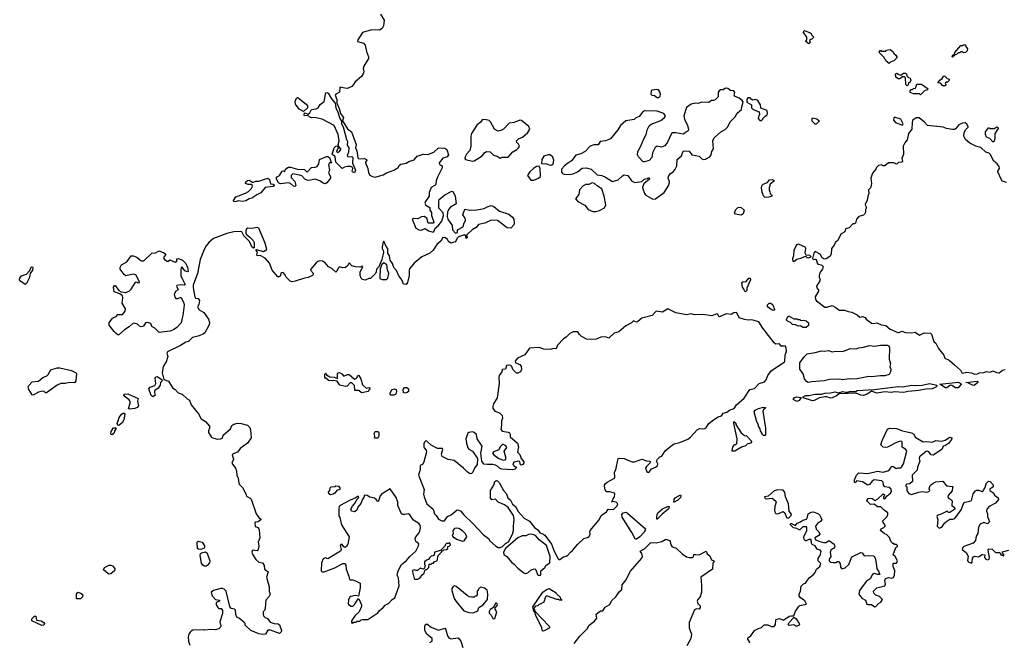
# Model space of a CAD drawing. Extents: x 2106670 to 2323771, y 35271 to 224896.
# Tile 246 of 256: x 2295234 to 2306264, y 76824 to 83801. Entities that reach past the tile are written whole.
import ezdxf

# ---------------------------------------------------------------- set-up
doc = ezdxf.new("R2010")
doc.units = 0

msp = doc.modelspace()

# ---------------------------------------------------------------- linework, layer by layer
at = {"layer": '0CON20XD'}
for points in [[(2299275, 83863), (2299316, 83796), (2299308, 83732), (2299295, 83704), (2299265, 83682), (2299175, 83686), (2299074, 83656), (2299022, 83575), (2299020, 83555), (2299085, 83537), (2299106, 83516), (2299118, 83445), (2299142, 83385), (2299142, 83365), (2299088, 83282), (2299082, 83255), (2299089, 83215), (2299082, 83195), (2299064, 83165), (2298994, 83106), (2298975, 83073), (2298955, 83054), (2298905, 83030), (2298875, 83032), (2298825, 83046), (2298819, 83041), (2298815, 82987), (2298775, 82965), (2298770, 82955), (2298786, 82905), (2298788, 82865), (2298814, 82805), (2298828, 82748), (2298862, 82705), (2298852, 82665), (2298856, 82655), (2298907, 82577), (2298952, 82545), (2298979, 82475), (2299003, 82403), (2298997, 82365), (2299012, 82332), (2299023, 82253), (2299035, 82243), (2299095, 82247), (2299120, 82235), (2299122, 82225), (2299108, 82205), (2299108, 82195), (2299135, 82135), (2299141, 82085), (2299158, 82058), (2299185, 82042), (2299215, 82038), (2299305, 82061), (2299345, 82084), (2299425, 82114), (2299474, 82145), (2299489, 82171), (2299505, 82183), (2299565, 82192), (2299595, 82210), (2299655, 82232), (2299687, 82273), (2299755, 82294), (2299805, 82292), (2299873, 82315), (2299925, 82364), (2299995, 82363), (2300018, 82348), (2300036, 82285), (2300023, 82265), (2299975, 82248), (2299933, 82195), (2299938, 82178), (2299965, 82164), (2299968, 82142), (2299914, 82035), (2299899, 81995), (2299894, 81955), (2299885, 81943), (2299845, 81920), (2299823, 81865), (2299822, 81825), (2299780, 81765), (2299772, 81745), (2299784, 81724), (2299827, 81695), (2299830, 81665), (2299849, 81639), (2299847, 81605), (2299875, 81532), (2299865, 81521), (2299811, 81521), (2299795, 81578), (2299765, 81594), (2299735, 81590), (2299695, 81571), (2299647, 81573), (2299632, 81565), (2299672, 81465), (2299705, 81446), (2299735, 81441), (2299775, 81460), (2299813, 81433), (2299865, 81419), (2299874, 81426), (2299890, 81465), (2299921, 81489), (2299964, 81545), (2299982, 81605), (2299977, 81637), (2299928, 81688), (2299928, 81765), (2299934, 81785), (2299995, 81839), (2300075, 81881), (2300091, 81871), (2300114, 81825), (2300122, 81738), (2300060, 81700), (2300038, 81675), (2300026, 81644), (2300022, 81595), (2300029, 81565), (2300080, 81495), (2300082, 81445), (2300115, 81408), (2300140, 81415), (2300140, 81445), (2300202, 81478), (2300208, 81515), (2300229, 81555), (2300226, 81576), (2300199, 81615), (2300222, 81678), (2300275, 81668), (2300295, 81672), (2300335, 81668), (2300436, 81684), (2300470, 81705), (2300515, 81718), (2300545, 81707), (2300610, 81655), (2300715, 81621), (2300755, 81587), (2300768, 81565), (2300775, 81522), (2300768, 81502), (2300735, 81466), (2300695, 81470), (2300585, 81549), (2300515, 81556), (2300445, 81521), (2300375, 81504), (2300347, 81473), (2300304, 81446), (2300251, 81399), (2300240, 81385), (2300247, 81365), (2300235, 81350), (2300228, 81388), (2300205, 81388), (2300151, 81369), (2300136, 81354), (2300117, 81313), (2300065, 81297), (2300038, 81315), (2300026, 81336), (2300005, 81358), (2299975, 81360), (2299952, 81318), (2299908, 81282), (2299865, 81217), (2299827, 81183), (2299738, 81142), (2299655, 81071), (2299601, 81009), (2299596, 80995), (2299597, 80935), (2299578, 80855), (2299565, 80834), (2299535, 80837), (2299514, 80884), (2299481, 80930), (2299455, 80990), (2299424, 81024), (2299409, 81069), (2299386, 81105), (2299376, 81155), (2299360, 81185), (2299358, 81235), (2299339, 81259), (2299315, 81320), (2299303, 81297), (2299300, 81265), (2299293, 81255), (2299294, 81235), (2299306, 81216), (2299309, 81195), (2299291, 81115), (2299257, 81033), (2299231, 81005), (2299229, 80975), (2299219, 80955), (2299165, 80902), (2299145, 80901), (2299105, 80882), (2299075, 80888), (2299058, 80905), (2299048, 80935), (2299050, 80975), (2299077, 81033), (2299075, 81040), (2299043, 81027), (2298995, 81032), (2298954, 81044), (2298926, 81076), (2298911, 81045), (2298885, 81025), (2298855, 81021), (2298815, 81032), (2298800, 81015), (2298788, 80982), (2298775, 80970), (2298732, 81012), (2298695, 81033), (2298658, 81078), (2298625, 81095), (2298595, 81098), (2298575, 81091), (2298554, 81076), (2298515, 81026), (2298495, 81005), (2298493, 80995), (2298525, 80955), (2298515, 80936), (2298465, 80912), (2298424, 80906), (2298319, 80871), (2298285, 80864), (2298265, 80871), (2298219, 80915), (2298206, 80945), (2298185, 80967), (2298162, 80965), (2298152, 80925), (2298141, 80919), (2298125, 80921), (2298064, 80995), (2298031, 81071), (2297985, 81128), (2297928, 81158), (2297895, 81154), (2297889, 81165), (2297899, 81195), (2297884, 81215), (2297883, 81227), (2297965, 81204), (2298003, 81227), (2297986, 81295), (2297915, 81465), (2297895, 81473), (2297835, 81460), (2297787, 81463), (2297775, 81458), (2297768, 81435), (2297768, 81405), (2297774, 81394), (2297813, 81363), (2297848, 81328), (2297860, 81305), (2297860, 81245), (2297855, 81240), (2297834, 81255), (2297807, 81317), (2297745, 81378), (2297722, 81422), (2297705, 81428), (2297635, 81422), (2297556, 81404), (2297405, 81349), (2297354, 81305), (2297325, 81266), (2297301, 81225), (2297256, 81114), (2297225, 80958), (2297178, 80825), (2297178, 80795), (2297196, 80695), (2297205, 80681), (2297235, 80677), (2297250, 80655), (2297242, 80608), (2297225, 80582), (2297245, 80549), (2297298, 80518), (2297349, 80445), (2297362, 80408), (2297357, 80383), (2297309, 80291), (2297295, 80279), (2297245, 80257), (2297172, 80238), (2297125, 80196), (2297095, 80188), (2297035, 80148), (2296890, 80080), (2296884, 80065), (2296894, 80025), (2296874, 79966), (2296842, 79915), (2296832, 79845), (2296848, 79768), (2296902, 79752), (2296948, 79675), (2296975, 79658), (2297010, 79620), (2297055, 79604), (2297111, 79551), (2297136, 79536), (2297154, 79484), (2297238, 79385), (2297268, 79328), (2297315, 79297), (2297360, 79245), (2297362, 79225), (2297351, 79195), (2297351, 79175), (2297378, 79128), (2297388, 79118), (2297445, 79100), (2297485, 79103), (2297505, 79112), (2297514, 79146), (2297596, 79215), (2297610, 79255), (2297632, 79268), (2297675, 79279), (2297716, 79276), (2297785, 79257), (2297811, 79231), (2297820, 79205), (2297828, 79115), (2297785, 79056), (2297705, 78995), (2297676, 78954), (2297626, 78935), (2297614, 78925), (2297628, 78875), (2297611, 78831), (2297650, 78775), (2297662, 78745), (2297667, 78697), (2297683, 78663), (2297688, 78608), (2297693, 78595), (2297734, 78555), (2297770, 78475)], [(2304075, 83530), (2304040, 83555), (2304040, 83565), (2304050, 83575), (2304052, 83605), (2304010, 83665), (2304025, 83680), (2304090, 83655), (2304100, 83645), (2304102, 83632), (2304130, 83605), (2304108, 83582), (2304095, 83580), (2304082, 83568), (2304090, 83545), (2304075, 83530)], [(2305685, 83380), (2305680, 83385), (2305682, 83398), (2305708, 83422), (2305710, 83435), (2305775, 83510), (2305795, 83510), (2305805, 83520), (2305828, 83518), (2305832, 83502), (2305850, 83475), (2305848, 83452), (2305828, 83432), (2305805, 83430), (2305795, 83440), (2305775, 83440), (2305765, 83430), (2305745, 83430), (2305728, 83412), (2305712, 83408), (2305685, 83380)], [(2304975, 83310), (2304940, 83335), (2304938, 83348), (2304925, 83360), (2304918, 83378), (2304865, 83430), (2304863, 83437), (2304875, 83460), (2304885, 83450), (2304935, 83450), (2304945, 83460), (2304985, 83468), (2305016, 83446), (2305030, 83420), (2305048, 83405), (2305060, 83385), (2305058, 83372), (2305025, 83340), (2304992, 83328), (2304975, 83310)], [(2305175, 83060), (2305160, 83075), (2305158, 83148), (2305145, 83160), (2305125, 83160), (2305095, 83140), (2305075, 83140), (2305050, 83155), (2305050, 83175), (2305040, 83185), (2305052, 83198), (2305065, 83200), (2305072, 83192), (2305105, 83180), (2305135, 83200), (2305155, 83200), (2305170, 83185), (2305172, 83172), (2305192, 83152), (2305210, 83145), (2305212, 83132), (2305220, 83125), (2305212, 83118), (2305208, 83102), (2305192, 83088), (2305188, 83072), (2305175, 83060)], [(2305605, 83060), (2305575, 83060), (2305548, 83088), (2305520, 83095), (2305540, 83125), (2305568, 83142), (2305585, 83170), (2305598, 83168), (2305622, 83142), (2305638, 83138), (2305650, 83125), (2305628, 83102), (2305615, 83100), (2305602, 83088), (2305610, 83075), (2305605, 83060)], [(2305325, 82960), (2305315, 82970), (2305245, 82970), (2305210, 82985), (2305210, 83005), (2305222, 83018), (2305235, 83020), (2305245, 83030), (2305268, 83032), (2305285, 83080), (2305335, 83080), (2305410, 83025), (2305395, 83010), (2305372, 83008), (2305325, 82960)], [(2298985, 82086), (2298964, 82095), (2298960, 82105), (2298967, 82135), (2298958, 82148), (2298944, 82154), (2298905, 82157), (2298871, 82149), (2298845, 82133), (2298774, 82204), (2298768, 82268), (2298740, 82285), (2298736, 82295), (2298757, 82365), (2298775, 82383), (2298785, 82388), (2298793, 82383), (2298800, 82365), (2298783, 82325), (2298794, 82314), (2298815, 82324), (2298831, 82345), (2298830, 82355), (2298810, 82380), (2298803, 82403), (2298813, 82445), (2298803, 82515), (2298756, 82616), (2298622, 82685), (2298536, 82706), (2298505, 82700), (2298455, 82729), (2298425, 82724), (2298421, 82731), (2298425, 82757), (2298465, 82744), (2298484, 82756), (2298505, 82795), (2298555, 82802), (2298577, 82813), (2298601, 82849), (2298646, 82884), (2298665, 82983), (2298675, 82986), (2298689, 82979), (2298726, 82915), (2298770, 82865), (2298774, 82815), (2298799, 82765), (2298822, 82695), (2298841, 82665), (2298841, 82635), (2298859, 82599), (2298895, 82460), (2298907, 82435), (2298902, 82395), (2298922, 82365), (2298917, 82315), (2298904, 82275), (2298915, 82265), (2298955, 82267), (2298966, 82255), (2298964, 82194), (2298995, 82115), (2298985, 82086)], [(2302325, 81788), (2302355, 81793), (2302454, 81866), (2302506, 81945), (2302513, 81985), (2302500, 82025), (2302503, 82045), (2302521, 82075), (2302559, 82101), (2302573, 82117), (2302596, 82165), (2302599, 82235), (2302646, 82275), (2302665, 82327), (2302685, 82333), (2302735, 82327), (2302765, 82288), (2302845, 82273), (2302875, 82243), (2302895, 82233), (2302915, 82237), (2302965, 82263), (2302981, 82285), (2302986, 82324), (2303007, 82355), (2302997, 82445), (2303013, 82477), (2303088, 82545), (2303135, 82572), (2303165, 82600), (2303192, 82658), (2303249, 82711), (2303270, 82755), (2303320, 82795), (2303322, 82825), (2303340, 82875), (2303328, 82895), (2303292, 82922), (2303242, 82945), (2303239, 82955), (2303244, 82985), (2303233, 83003), (2303195, 83008), (2303165, 83029), (2303142, 83035), (2303115, 83016), (2303085, 83014), (2303068, 83005), (2303060, 82985), (2303060, 82935), (2303025, 82902), (2303006, 82894), (2302985, 82897), (2302955, 82872), (2302875, 82876), (2302835, 82861), (2302805, 82864), (2302755, 82856), (2302705, 82816), (2302674, 82725), (2302683, 82685), (2302716, 82614), (2302726, 82575), (2302724, 82556), (2302665, 82518), (2302584, 82534), (2302545, 82532), (2302535, 82526), (2302492, 82428), (2302462, 82388), (2302425, 82372), (2302376, 82384), (2302352, 82368), (2302322, 82308), (2302315, 82255), (2302285, 82222), (2302235, 82207), (2302219, 82209), (2302166, 82265), (2302156, 82285), (2302159, 82325), (2302190, 82375), (2302224, 82466), (2302253, 82515), (2302266, 82575), (2302285, 82613), (2302309, 82631), (2302415, 82672), (2302458, 82705), (2302468, 82725), (2302450, 82750), (2302375, 82774), (2302235, 82778), (2302209, 82765), (2302175, 82717), (2302137, 82703), (2302116, 82684), (2302025, 82666), (2301966, 82615), (2301936, 82565), (2301853, 82467), (2301795, 82444), (2301735, 82437), (2301715, 82400), (2301665, 82398), (2301623, 82385), (2301567, 82323), (2301521, 82299), (2301465, 82284), (2301415, 82221), (2301372, 82188), (2301336, 82165), (2301302, 82125), (2301304, 82094), (2301315, 82079), (2301335, 82069), (2301395, 82066), (2301435, 82074), (2301483, 82097), (2301534, 82136), (2301581, 82141), (2301636, 82126), (2301704, 82064), (2301755, 82054), (2301797, 82037), (2301875, 81989), (2301940, 82005), (2301985, 82053), (2302005, 82064), (2302045, 82056), (2302086, 81996), (2302125, 81978), (2302205, 81988), (2302230, 82015), (2302265, 82020), (2302275, 82030), (2302285, 82030), (2302290, 82015), (2302225, 81960), (2302212, 81925), (2302213, 81905), (2302234, 81854), (2302250, 81835), (2302325, 81788)], [(2302375, 82928), (2302395, 82930), (2302410, 82945), (2302411, 82965), (2302405, 82992), (2302389, 83015), (2302365, 83019), (2302318, 83012), (2302308, 83002), (2302306, 82966), (2302315, 82957), (2302345, 82950), (2302375, 82928)], [(2298415, 82773), (2298365, 82799), (2298324, 82854), (2298320, 82885), (2298335, 82920), (2298345, 82928), (2298355, 82927), (2298444, 82855), (2298459, 82835), (2298457, 82813), (2298415, 82773)], [(2303545, 82670), (2303560, 82685), (2303560, 82695), (2303585, 82720), (2303605, 82730), (2303612, 82745), (2303608, 82785), (2303538, 82808), (2303534, 82845), (2303504, 82895), (2303475, 82907), (2303445, 82900), (2303429, 82909), (2303415, 82927), (2303390, 82925), (2303380, 82905), (2303378, 82875), (2303430, 82845), (2303432, 82815), (2303450, 82795), (2303518, 82768), (2303520, 82735), (2303513, 82727), (2303508, 82695), (2303525, 82670), (2303545, 82670)], [(2300305, 82214), (2300325, 82219), (2300416, 82274), (2300445, 82312), (2300465, 82322), (2300505, 82320), (2300543, 82283), (2300582, 82272), (2300615, 82250), (2300635, 82260), (2300705, 82260), (2300760, 82320), (2300805, 82347), (2300823, 82365), (2300833, 82385), (2300823, 82405), (2300802, 82425), (2300798, 82445), (2300822, 82465), (2300865, 82486), (2300925, 82538), (2300947, 82575), (2300938, 82605), (2300855, 82671), (2300835, 82676), (2300775, 82650), (2300719, 82641), (2300652, 82575), (2300625, 82560), (2300595, 82553), (2300575, 82558), (2300552, 82575), (2300508, 82658), (2300495, 82672), (2300445, 82682), (2300415, 82678), (2300395, 82652), (2300355, 82620), (2300294, 82526), (2300287, 82495), (2300289, 82385), (2300277, 82335), (2300240, 82295), (2300223, 82265), (2300222, 82245), (2300230, 82235), (2300305, 82214)], [(2304155, 82630), (2304145, 82630), (2304112, 82665), (2304110, 82695), (2304115, 82700), (2304165, 82690), (2304188, 82668), (2304188, 82662), (2304155, 82630)], [(2306287, 81975), (2306245, 81993), (2306232, 82005), (2306192, 82095), (2306191, 82105), (2306208, 82135), (2306205, 82155), (2306185, 82185), (2306147, 82217), (2306105, 82295), (2306094, 82304), (2306055, 82317), (2305999, 82369), (2305943, 82383), (2305876, 82416), (2305829, 82459), (2305810, 82495), (2305813, 82537), (2305831, 82569), (2305857, 82595), (2305858, 82605), (2305845, 82630), (2305825, 82646), (2305795, 82641), (2305755, 82624), (2305715, 82578), (2305705, 82570), (2305685, 82569), (2305615, 82583), (2305578, 82598), (2305405, 82614), (2305371, 82651), (2305310, 82700), (2305277, 82703), (2305237, 82673), (2305230, 82650), (2305227, 82575), (2305190, 82525), (2305176, 82454), (2305149, 82421), (2305130, 82385), (2305133, 82295), (2305117, 82247), (2305125, 82215), (2305114, 82205), (2305078, 82202), (2305065, 82185), (2305057, 82183), (2305025, 82198), (2304965, 82198), (2304925, 82164), (2304906, 82165), (2304885, 82175), (2304855, 82166), (2304832, 82145), (2304824, 82125), (2304789, 82081), (2304769, 82025), (2304777, 81965), (2304773, 81943), (2304764, 81916), (2304744, 81895), (2304747, 81855), (2304734, 81825), (2304729, 81775), (2304706, 81735), (2304705, 81725), (2304720, 81695), (2304708, 81675), (2304708, 81645), (2304699, 81621), (2304685, 81609), (2304645, 81600), (2304630, 81590), (2304608, 81565), (2304595, 81520), (2304585, 81512), (2304565, 81513), (2304525, 81467), (2304485, 81456), (2304478, 81425), (2304438, 81402), (2304396, 81324), (2304371, 81309), (2304359, 81275), (2304329, 81235), (2304326, 81175), (2304311, 81149), (2304269, 81121), (2304245, 81117), (2304222, 81132), (2304202, 81175), (2304145, 81203), (2304130, 81185), (2304114, 81125), (2304125, 81114), (2304145, 81118), (2304155, 81113), (2304172, 81065), (2304221, 81051), (2304234, 81034), (2304228, 81005), (2304200, 80970), (2304190, 80935), (2304190, 80915), (2304201, 80885), (2304198, 80875), (2304160, 80815), (2304162, 80795), (2304185, 80765), (2304146, 80695), (2304147, 80667), (2304159, 80649), (2304255, 80581), (2304275, 80578), (2304335, 80598), (2304377, 80577), (2304415, 80544), (2304475, 80546), (2304515, 80531), (2304555, 80523), (2304616, 80495), (2304645, 80469), (2304675, 80475), (2304705, 80465), (2304718, 80445), (2304775, 80401), (2304795, 80397), (2304835, 80405), (2304885, 80380), (2304935, 80373), (2304985, 80333), (2305070, 80295), (2305085, 80295), (2305115, 80310), (2305155, 80294), (2305225, 80292), (2305265, 80300), (2305315, 80266), (2305365, 80290), (2305435, 80288), (2305447, 80277), (2305476, 80196), (2305497, 80175), (2305526, 80116), (2305585, 80042), (2305599, 80009), (2305645, 79986), (2305707, 79935), (2305771, 79875), (2305787, 79845), (2305795, 79841), (2305845, 79851), (2305894, 79845), (2305935, 79828)], [(2305125, 82620), (2305130, 82635), (2305106, 82686), (2305035, 82707), (2305025, 82700), (2305024, 82675), (2305045, 82649), (2305125, 82620)], [(2306145, 82432), (2306135, 82432), (2306100, 82470), (2306064, 82484), (2306052, 82515), (2306052, 82545), (2306085, 82590), (2306095, 82590), (2306105, 82580), (2306155, 82580), (2306172, 82598), (2306185, 82600), (2306200, 82585), (2306182, 82568), (2306158, 82522), (2306156, 82465), (2306145, 82432)], [(2301175, 82169), (2301195, 82173), (2301209, 82185), (2301216, 82225), (2301205, 82262), (2301175, 82287), (2301155, 82286), (2301105, 82270), (2301082, 82235), (2301081, 82191), (2301134, 82184), (2301175, 82169)], [(2298315, 81931), (2298302, 81935), (2298268, 81965), (2298245, 81971), (2298155, 81961), (2298134, 81974), (2298112, 82015), (2298110, 82030), (2298119, 82041), (2298146, 82054), (2298175, 82102), (2298188, 82108), (2298205, 82098), (2298209, 82115), (2298225, 82138), (2298245, 82147), (2298268, 82148), (2298345, 82127), (2298423, 82123), (2298455, 82094), (2298505, 82143), (2298545, 82147), (2298565, 82156), (2298587, 82185), (2298592, 82235), (2298673, 82267), (2298687, 82267), (2298705, 82257), (2298722, 82202), (2298730, 82195), (2298703, 82197), (2298692, 82175), (2298706, 82115), (2298695, 82085), (2298716, 82044), (2298716, 82025), (2298675, 81971), (2298655, 81963), (2298625, 81974), (2298595, 81996), (2298545, 82014), (2298475, 81998), (2298455, 82003), (2298430, 82015), (2298395, 82050), (2298370, 82060), (2298295, 82074), (2298277, 82055), (2298275, 82034), (2298317, 81987), (2298326, 81944), (2298315, 81931)], [(2300961, 82001), (2300995, 82003), (2301046, 82024), (2301069, 82045), (2301064, 82135), (2301055, 82158), (2301025, 82156), (2300991, 82135), (2300947, 82095), (2300922, 82055), (2300961, 82001)], [(2297645, 81760), (2297632, 81765), (2297630, 81775), (2297655, 81816), (2297765, 81856), (2297796, 81874), (2297832, 81908), (2297844, 81935), (2297835, 81953), (2297795, 81954), (2297764, 81965), (2297769, 81985), (2297785, 81999), (2297805, 82004), (2297842, 81982), (2297855, 81981), (2297878, 81992), (2297915, 81992), (2298015, 82026), (2298031, 82011), (2298045, 81961), (2298075, 81959), (2298085, 81950), (2298085, 81940), (2298075, 81931), (2297985, 81922), (2297935, 81862), (2297890, 81840), (2297835, 81801), (2297805, 81794), (2297768, 81772), (2297735, 81763), (2297685, 81772), (2297645, 81760)], [(2301655, 81650), (2301685, 81652), (2301728, 81662), (2301785, 81692), (2301799, 81725), (2301782, 81825), (2301756, 81906), (2301705, 81936), (2301675, 81967), (2301647, 81973), (2301610, 81955), (2301575, 81953), (2301545, 81940), (2301504, 81896), (2301499, 81841), (2301462, 81795), (2301485, 81762), (2301565, 81722), (2301603, 81673), (2301655, 81650)], [(2303585, 81810), (2303562, 81832), (2303560, 81855), (2303550, 81865), (2303544, 81916), (2303552, 81945), (2303564, 81956), (2303612, 81978), (2303635, 82007), (2303665, 82010), (2303690, 81995), (2303642, 81958), (2303628, 81915), (2303628, 81888), (2303638, 81875), (2303642, 81852), (2303658, 81835), (2303658, 81825), (2303625, 81812), (2303585, 81810)], [(2303315, 81612), (2303253, 81623), (2303240, 81635), (2303255, 81675), (2303275, 81694), (2303295, 81701), (2303317, 81697), (2303350, 81665), (2303338, 81625), (2303315, 81612)], [(2303905, 81091), (2303941, 81119), (2303985, 81129), (2304035, 81150), (2304053, 81135), (2304065, 81133), (2304100, 81145), (2304085, 81159), (2304043, 81163), (2304034, 81185), (2304040, 81235), (2304032, 81252), (2303957, 81285), (2303935, 81279), (2303906, 81216), (2303901, 81155), (2303890, 81120), (2303893, 81095), (2303905, 81091)], [(2296345, 80270), (2296335, 80270), (2296315, 80283), (2296294, 80305), (2296238, 80378), (2296236, 80405), (2296274, 80455), (2296315, 80474), (2296332, 80498), (2296385, 80497), (2296415, 80535), (2296420, 80560), (2296381, 80625), (2296388, 80685), (2296385, 80705), (2296355, 80727), (2296293, 80753), (2296287, 80805), (2296295, 80822), (2296305, 80822), (2296345, 80765), (2296372, 80752), (2296425, 80745), (2296465, 80763), (2296485, 80780), (2296535, 80864), (2296565, 80852), (2296576, 80855), (2296578, 80865), (2296535, 80941), (2296505, 80948), (2296425, 80931), (2296405, 80946), (2296359, 81005), (2296361, 81025), (2296375, 81054), (2296435, 81089), (2296485, 81155), (2296505, 81154), (2296545, 81138), (2296575, 81112), (2296598, 81098), (2296625, 81098), (2296714, 81185), (2296755, 81188), (2296795, 81210), (2296850, 81190), (2296867, 81177), (2296866, 81165), (2296847, 81135), (2296848, 81125), (2296855, 81114), (2296885, 81096), (2296895, 81093), (2296915, 81110), (2296977, 81083), (2296994, 81095), (2296995, 81120), (2297015, 81123), (2297057, 81105), (2297095, 81070), (2297116, 81025), (2297120, 80980), (2297113, 80977), (2297085, 80988), (2297055, 81026), (2297045, 81021), (2297038, 81002), (2297040, 80925), (2297060, 80895), (2297087, 80835), (2297075, 80826), (2297035, 80829), (2296995, 80821), (2296990, 80815), (2297008, 80775), (2296982, 80758), (2296964, 80725), (2296972, 80692), (2296985, 80676), (2297005, 80675), (2297035, 80689), (2297045, 80686), (2297074, 80624), (2297077, 80605), (2297063, 80485), (2297049, 80441), (2297042, 80405), (2296995, 80351), (2296957, 80325), (2296915, 80309), (2296795, 80297), (2296747, 80345), (2296714, 80364), (2296702, 80395), (2296665, 80408), (2296642, 80405), (2296623, 80367), (2296595, 80358), (2296576, 80366), (2296555, 80390), (2296515, 80401), (2296500, 80395), (2296462, 80358), (2296408, 80325), (2296345, 80270)], [(2299345, 80888), (2299359, 80905), (2299369, 80955), (2299355, 80998), (2299346, 81055), (2299315, 81078), (2299291, 81059), (2299272, 81008), (2299267, 80907), (2299270, 80900), (2299295, 80888), (2299345, 80888)], [(2295295, 80834), (2295245, 80871), (2295234, 80885), (2295236, 80905), (2295255, 80929), (2295309, 80951), (2295348, 80992), (2295362, 81028), (2295375, 81030), (2295380, 81025), (2295378, 80995), (2295350, 80955), (2295341, 80905), (2295312, 80845), (2295295, 80834)], [(2303365, 80750), (2303352, 80762), (2303348, 80778), (2303330, 80805), (2303324, 80855), (2303335, 80864), (2303372, 80868), (2303402, 80905), (2303415, 80906), (2303422, 80885), (2303378, 80792), (2303380, 80765), (2303365, 80750)], [(2303685, 80543), (2303662, 80545), (2303610, 80585), (2303610, 80605), (2303630, 80625), (2303650, 80625), (2303672, 80605), (2303690, 80555), (2303685, 80543)], [(2301275, 77750), (2301285, 77753), (2301325, 77783), (2301355, 77789), (2301375, 77801), (2301405, 77835), (2301428, 77852), (2301486, 77924), (2301554, 77986), (2301608, 78002), (2301626, 78035), (2301621, 78065), (2301625, 78075), (2301725, 78196), (2301748, 78245), (2301806, 78285), (2301825, 78315), (2301885, 78312), (2301927, 78353), (2301933, 78375), (2301915, 78396), (2301878, 78402), (2301862, 78395), (2301870, 78400), (2301877, 78425), (2301896, 78455), (2301902, 78485), (2301898, 78495), (2301845, 78510), (2301805, 78510), (2301790, 78545), (2301787, 78585), (2301795, 78602), (2301815, 78620), (2301898, 78662), (2301902, 78675), (2301898, 78732), (2301912, 78758), (2301939, 78885), (2301955, 78889), (2302005, 78884), (2302067, 78857), (2302095, 78845), (2302120, 78845), (2302205, 78875), (2302255, 78856), (2302293, 78853), (2302300, 78845), (2302297, 78835), (2302255, 78795), (2302244, 78775), (2302259, 78735), (2302275, 78727), (2302285, 78730), (2302313, 78767), (2302358, 78785), (2302378, 78802), (2302384, 78825), (2302369, 78855), (2302377, 78875), (2302405, 78902), (2302429, 78911), (2302465, 78968), (2302547, 79035), (2302565, 79047), (2302628, 79062), (2302719, 79101), (2302748, 79122), (2302825, 79204), (2302851, 79219), (2302885, 79215), (2302909, 79221), (2302926, 79234), (2302953, 79275), (2303005, 79315), (2303060, 79350), (2303097, 79363), (2303115, 79390), (2303155, 79401), (2303184, 79425), (2303205, 79432), (2303237, 79443), (2303265, 79485), (2303350, 79560), (2303414, 79656), (2303465, 79667), (2303518, 79725), (2303577, 79743), (2303596, 79765), (2303615, 79815), (2303651, 79865), (2303802, 79965), (2303807, 79975), (2303808, 80042), (2303825, 80085), (2303821, 80121), (2303812, 80142), (2303765, 80144), (2303747, 80167), (2303705, 80166), (2303685, 80181), (2303560, 80345), (2303515, 80416), (2303435, 80436), (2303395, 80434), (2303352, 80442), (2303295, 80460), (2303269, 80515), (2303261, 80521), (2303233, 80517), (2303205, 80498), (2303147, 80503), (2303075, 80471), (2303065, 80475), (2303055, 80499), (2303045, 80504), (2302987, 80483), (2302885, 80497), (2302795, 80494), (2302755, 80505), (2302705, 80494), (2302585, 80517), (2302495, 80560), (2302435, 80525), (2302365, 80536), (2302318, 80485), (2302204, 80456), (2302155, 80416), (2302145, 80413), (2302110, 80425), (2302087, 80403), (2302025, 80372), (2301945, 80304), (2301895, 80287), (2301835, 80231), (2301795, 80246), (2301745, 80242), (2301690, 80220), (2301625, 80217), (2301585, 80222), (2301525, 80256), (2301504, 80274), (2301485, 80303), (2301435, 80302), (2301395, 80283), (2301355, 80242), (2301325, 80224), (2301260, 80155), (2301245, 80112), (2301215, 80115), (2301175, 80106), (2301105, 80107), (2301055, 80128), (2300945, 80120), (2300891, 80045), (2300812, 80008), (2300786, 79975), (2300788, 79955), (2300835, 79936), (2300852, 79915), (2300856, 79884), (2300846, 79854), (2300815, 79839), (2300798, 79838), (2300758, 79882), (2300748, 79915), (2300737, 79927), (2300725, 79931), (2300686, 79925), (2300677, 79883), (2300639, 79881), (2300634, 79855), (2300604, 79815), (2300600, 79795), (2300606, 79725), (2300583, 79565), (2300542, 79495), (2300534, 79465), (2300536, 79446), (2300555, 79413), (2300608, 79395), (2300639, 79365), (2300644, 79335), (2300630, 79305), (2300631, 79255), (2300624, 79214), (2300640, 79190), (2300705, 79179), (2300720, 79170), (2300727, 79155), (2300728, 79125), (2300810, 79055), (2300822, 79015), (2300810, 78955), (2300835, 78930), (2300850, 78885), (2300880, 78845), (2300880, 78835), (2300870, 78815), (2300855, 78808), (2300843, 78813), (2300838, 78845), (2300825, 78853), (2300768, 78842), (2300760, 78825), (2300762, 78812), (2300775, 78796), (2300800, 78785), (2300780, 78765), (2300755, 78758), (2300634, 78764), (2300612, 78772), (2300590, 78795), (2300565, 78809), (2300535, 78818), (2300472, 78818), (2300435, 78820), (2300410, 78855), (2300400, 78945), (2300415, 79020), (2300360, 79105), (2300352, 79152), (2300326, 79176), (2300305, 79181), (2300266, 79174), (2300254, 79166), (2300233, 79105), (2300238, 79055), (2300254, 79004), (2300267, 78987), (2300306, 78965), (2300362, 78885), (2300357, 78815), (2300329, 78775), (2300311, 78729), (2300295, 78714), (2300282, 78712), (2300250, 78730), (2300204, 78775), (2300100, 78860), (2300034, 78874), (2299965, 78907), (2299960, 78935), (2299976, 78985), (2299972, 78995), (2299914, 78994), (2299843, 79033), (2299795, 79078), (2299785, 79080), (2299770, 79065), (2299763, 79047), (2299762, 79015), (2299764, 79004), (2299787, 78977), (2299792, 78955), (2299762, 78845), (2299749, 78821), (2299722, 78805), (2299720, 78760), (2299703, 78695), (2299767, 78535), (2299759, 78485), (2299764, 78455), (2299796, 78375), (2299866, 78316), (2299881, 78265), (2299901, 78245), (2299924, 78204), (2299964, 78184), (2299992, 78185), (2300025, 78232), (2300066, 78254), (2300135, 78310), (2300155, 78306), (2300175, 78293), (2300204, 78255), (2300315, 78153), (2300428, 78028), (2300485, 77988), (2300501, 77961), (2300563, 77903), (2300595, 77888), (2300615, 77888), (2300641, 77899), (2300675, 77930), (2300709, 77951), (2300754, 78036), (2300764, 78075), (2300766, 78124), (2300773, 78205), (2300766, 78245), (2300705, 78334), (2300665, 78366), (2300594, 78394), (2300565, 78427), (2300525, 78422), (2300508, 78438), (2300510, 78525), (2300546, 78585), (2300558, 78625), (2300575, 78638), (2300585, 78633), (2300605, 78613), (2300654, 78525), (2300689, 78489), (2300701, 78441), (2300734, 78415), (2300753, 78373), (2300787, 78347), (2300819, 78289), (2300885, 78215), (2300945, 78182), (2301002, 78112), (2301038, 78085), (2301062, 78052), (2301095, 78041), (2301115, 78025), (2301191, 77925), (2301222, 77845), (2301265, 77758), (2301275, 77750)], [(2304045, 80350), (2304005, 80353), (2303982, 80372), (2303955, 80368), (2303925, 80382), (2303892, 80385), (2303868, 80408), (2303835, 80422), (2303823, 80435), (2303822, 80445), (2303842, 80478), (2303855, 80480), (2303905, 80448), (2303945, 80448), (2303955, 80440), (2303975, 80440), (2303985, 80430), (2304015, 80432), (2304045, 80426), (2304070, 80405), (2304070, 80375), (2304045, 80350)], [(2304065, 79735), (2304048, 79745), (2304025, 79775), (2304011, 79831), (2303974, 79885), (2303975, 79955), (2304024, 80025), (2304055, 80055), (2304145, 80070), (2304215, 80090), (2304255, 80086), (2304295, 80094), (2304335, 80080), (2304375, 80088), (2304455, 80083), (2304536, 80115), (2304605, 80113), (2304635, 80125), (2304685, 80131), (2304755, 80151), (2304813, 80143), (2304875, 80155), (2304955, 80155), (2304969, 80145), (2304977, 80125), (2304972, 79995), (2304987, 79945), (2304982, 79915), (2304992, 79885), (2304988, 79855), (2304975, 79825), (2304925, 79809), (2304875, 79811), (2304775, 79799), (2304745, 79802), (2304615, 79775), (2304555, 79771), (2304524, 79776), (2304455, 79766), (2304415, 79771), (2304305, 79768), (2304245, 79755), (2304105, 79744), (2304065, 79735)], [(2295385, 79594), (2295375, 79596), (2295336, 79655), (2295330, 79685), (2295338, 79702), (2295375, 79742), (2295445, 79750), (2295495, 79791), (2295539, 79811), (2295555, 79825), (2295585, 79876), (2295655, 79898), (2295685, 79898), (2295815, 79868), (2295858, 79848), (2295871, 79835), (2295862, 79755), (2295848, 79732), (2295794, 79736), (2295745, 79723), (2295695, 79723), (2295654, 79706), (2295535, 79620), (2295525, 79620), (2295505, 79638), (2295475, 79636), (2295445, 79628), (2295385, 79594)], [(2305935, 79828), (2305965, 79833), (2305987, 79845), (2306034, 79846), (2306065, 79860), (2306105, 79850), (2306135, 79866), (2306177, 79847), (2306205, 79845), (2306245, 79873), (2306275, 79880)], [(2296725, 79573), (2296709, 79589), (2296682, 79665), (2296695, 79682), (2296750, 79700), (2296760, 79725), (2296751, 79785), (2296755, 79796), (2296775, 79803), (2296828, 79768), (2296830, 79755), (2296810, 79735), (2296807, 79705), (2296785, 79671), (2296745, 79640), (2296743, 79625), (2296753, 79595), (2296725, 79573)], [(2299065, 79619), (2299035, 79644), (2298987, 79647), (2298985, 79700), (2298955, 79732), (2298935, 79732), (2298902, 79695), (2298885, 79690), (2298822, 79705), (2298792, 79752), (2298745, 79759), (2298734, 79754), (2298695, 79756), (2298665, 79782), (2298653, 79785), (2298653, 79827), (2298665, 79838), (2298672, 79822), (2298707, 79797), (2298756, 79796), (2298795, 79780), (2298796, 79834), (2298802, 79845), (2298816, 79846), (2298843, 79833), (2298865, 79807), (2298905, 79826), (2298925, 79826), (2298985, 79773), (2299008, 79782), (2299025, 79818), (2299035, 79812), (2299056, 79776), (2299075, 79708), (2299115, 79673), (2299145, 79680), (2299157, 79677), (2299154, 79655), (2299136, 79635), (2299085, 79622), (2299065, 79619)], [(2305925, 79703), (2305906, 79706), (2305855, 79732), (2305832, 79735), (2305960, 79750), (2305968, 79745), (2305967, 79735), (2305925, 79703)], [(2299393, 79593), (2299385, 79600), (2299384, 79615), (2299404, 79655), (2299434, 79664), (2299450, 79655), (2299456, 79634), (2299448, 79605), (2299425, 79593), (2299393, 79593)], [(2299547, 79617), (2299532, 79625), (2299530, 79655), (2299545, 79678), (2299571, 79681), (2299591, 79665), (2299588, 79635), (2299575, 79622), (2299547, 79617)], [(2304115, 79531), (2304010, 79565), (2304010, 79575), (2304035, 79589), (2304075, 79589), (2304145, 79606), (2304215, 79603), (2304255, 79615), (2304315, 79619), (2304365, 79631), (2304405, 79620), (2304455, 79636), (2304485, 79626), (2304514, 79626), (2304530, 79635), (2304595, 79636), (2304615, 79646), (2304805, 79658), (2305075, 79692), (2305125, 79686), (2305227, 79705), (2305275, 79701), (2305343, 79707), (2305425, 79723), (2305508, 79705), (2305508, 79695), (2305496, 79684), (2305455, 79664), (2305389, 79661), (2305304, 79644), (2305185, 79636), (2305135, 79624), (2305035, 79629), (2304995, 79624), (2304925, 79631), (2304835, 79616), (2304775, 79638), (2304735, 79607), (2304685, 79591), (2304655, 79594), (2304604, 79614), (2304415, 79610), (2304385, 79587), (2304335, 79564), (2304315, 79559), (2304275, 79573), (2304255, 79573), (2304195, 79563), (2304135, 79534), (2304115, 79531)], [(2305745, 79674), (2305715, 79677), (2305675, 79703), (2305665, 79704), (2305655, 79703), (2305618, 79675), (2305605, 79674), (2305540, 79715), (2305745, 79740), (2305776, 79725), (2305782, 79715), (2305745, 79674)], [(2296465, 79438), (2296454, 79444), (2296473, 79505), (2296473, 79523), (2296462, 79542), (2296416, 79575), (2296402, 79595), (2296405, 79606), (2296445, 79607), (2296562, 79555), (2296553, 79525), (2296566, 79474), (2296551, 79455), (2296525, 79443), (2296465, 79438)], [(2303945, 79524), (2303900, 79545), (2303908, 79565), (2303935, 79575), (2303988, 79568), (2303965, 79533), (2303945, 79524)], [(2303585, 79140), (2303565, 79140), (2303550, 79155), (2303550, 79165), (2303533, 79193), (2303530, 79215), (2303512, 79245), (2303512, 79262), (2303492, 79295), (2303460, 79405), (2303473, 79425), (2303509, 79445), (2303565, 79460), (2303590, 79455), (2303586, 79444), (2303567, 79433), (2303559, 79415), (2303590, 79225), (2303590, 79145), (2303585, 79140)], [(2296345, 79254), (2296335, 79258), (2296327, 79275), (2296348, 79342), (2296375, 79381), (2296395, 79393), (2296405, 79392), (2296412, 79382), (2296400, 79315), (2296383, 79285), (2296345, 79254)], [(2303245, 78965), (2303214, 78965), (2303222, 79015), (2303245, 79040), (2303255, 79040), (2303268, 79052), (2303272, 79105), (2303233, 79275), (2303235, 79300), (2303255, 79278), (2303256, 79266), (2303315, 79172), (2303352, 79142), (2303375, 79138), (2303437, 79075), (2303422, 79055), (2303385, 79043), (2303365, 79025), (2303321, 79009), (2303245, 78965)], [(2296265, 79149), (2296256, 79156), (2296260, 79185), (2296285, 79228), (2296309, 79229), (2296316, 79225), (2296312, 79215), (2296301, 79199), (2296289, 79165), (2296275, 79151), (2296265, 79149)], [(2303412, 76815), (2303407, 76835), (2303390, 76860), (2303391, 76875), (2303426, 76895), (2303466, 76955), (2303510, 76980), (2303545, 76990), (2303575, 77020), (2303615, 77019), (2303655, 77002), (2303685, 77001), (2303702, 77025), (2303703, 77075), (2303709, 77081), (2303745, 77089), (2303785, 77073), (2303795, 77074), (2303855, 77116), (2303875, 77122), (2303905, 77120), (2303920, 77165), (2303957, 77223), (2303975, 77238), (2304047, 77253), (2304028, 77288), (2303977, 77325), (2303964, 77345), (2303966, 77365), (2303980, 77395), (2303988, 77452), (2304015, 77478), (2304035, 77488), (2304078, 77545), (2304126, 77584), (2304144, 77606), (2304160, 77645), (2304198, 77675), (2304208, 77705), (2304180, 77735), (2304180, 77765), (2304200, 77795), (2304212, 77842), (2304200, 77855), (2304166, 77866), (2304146, 77906), (2304110, 77920), (2304102, 77935), (2304100, 77975), (2304073, 77977), (2304045, 77960), (2304035, 77960), (2304022, 77975), (2304018, 78005), (2304053, 78075), (2304053, 78105), (2304047, 78117), (2304005, 78116), (2303975, 78085), (2303965, 78083), (2303939, 78099), (2303902, 78105), (2303871, 78135), (2303866, 78145), (2303872, 78158), (2303925, 78134), (2303945, 78158), (2303975, 78169), (2304005, 78192), (2304048, 78202), (2304060, 78225), (2304065, 78262), (2304099, 78281), (2304125, 78286), (2304182, 78262), (2304197, 78247), (2304220, 78195), (2304205, 78177), (2304170, 78155), (2304150, 78125), (2304155, 78090), (2304185, 78063), (2304198, 78035), (2304185, 78019), (2304142, 77995), (2304146, 77976), (2304185, 77957), (2304237, 77943), (2304265, 77942), (2304295, 77960), (2304305, 77960), (2304358, 77925), (2304366, 77895), (2304355, 77877), (2304322, 77855), (2304312, 77835), (2304322, 77785), (2304302, 77755), (2304300, 77735), (2304315, 77722), (2304347, 77717), (2304375, 77717), (2304395, 77729), (2304408, 77728), (2304424, 77705), (2304427, 77665), (2304445, 77647), (2304480, 77660), (2304522, 77695), (2304557, 77783), (2304655, 77830), (2304672, 77825), (2304695, 77794), (2304745, 77798), (2304803, 77793), (2304816, 77766), (2304830, 77710), (2304837, 77647), (2304855, 77622), (2304868, 77585), (2304848, 77582), (2304805, 77594), (2304786, 77584), (2304760, 77535), (2304715, 77506), (2304641, 77405), (2304633, 77365), (2304667, 77317), (2304708, 77295), (2304725, 77252), (2304735, 77247), (2304775, 77247), (2304815, 77221), (2304826, 77224), (2304855, 77257), (2304882, 77275), (2304900, 77305), (2304866, 77336), (2304825, 77352), (2304801, 77375), (2304799, 77395), (2304837, 77433), (2304924, 77456), (2304932, 77475), (2304926, 77515), (2304933, 77537), (2304965, 77550), (2305005, 77543), (2305021, 77549), (2305033, 77577), (2305038, 77625), (2305017, 77675), (2305020, 77705), (2305025, 77710), (2305055, 77710), (2305068, 77735), (2305040, 77785), (2305020, 77805), (2305050, 77885), (2305068, 77902), (2305068, 77908), (2305055, 77920), (2305035, 77920), (2305025, 77930), (2305015, 77930), (2304993, 77953), (2304978, 77998), (2304945, 78030), (2304930, 78035), (2304915, 78050), (2304905, 78050), (2304878, 78078), (2304884, 78096), (2304915, 78110), (2304930, 78125), (2304930, 78135), (2304908, 78165), (2304902, 78185), (2304950, 78235), (2304960, 78255), (2304958, 78275), (2304917, 78305), (2304882, 78342), (2304845, 78341), (2304805, 78370), (2304765, 78368), (2304731, 78401), (2304724, 78414), (2304739, 78435), (2304765, 78440), (2304785, 78435), (2304817, 78413), (2304845, 78428), (2304905, 78488), (2304920, 78475), (2304918, 78462), (2304910, 78455), (2304910, 78435), (2304925, 78430), (2304953, 78467), (2304990, 78495), (2305000, 78515), (2304995, 78540), (2304975, 78558), (2304927, 78567), (2304912, 78585), (2304907, 78617), (2304890, 78635), (2304805, 78644), (2304785, 78631), (2304755, 78594), (2304735, 78583), (2304675, 78621), (2304607, 78633), (2304595, 78612), (2304585, 78620), (2304584, 78645), (2304608, 78695), (2304635, 78724), (2304736, 78714), (2304845, 78741), (2304905, 78732), (2304970, 78750), (2305005, 78793), (2305015, 78797), (2305051, 78771), (2305075, 78779), (2305105, 78778), (2305113, 78787), (2305136, 78825), (2305171, 78965), (2305161, 78985), (2305121, 79011), (2305119, 79069), (2305105, 79078), (2305065, 79068), (2304955, 79012), (2304932, 79008), (2304905, 79010), (2304882, 79035), (2304897, 79085), (2304955, 79213), (2304978, 79222), (2305055, 79218), (2305125, 79192), (2305225, 79171), (2305249, 79155), (2305264, 79124), (2305355, 79070), (2305397, 79073), (2305455, 79067), (2305495, 79084), (2305555, 79078), (2305601, 79089), (2305655, 79124), (2305674, 79114), (2305673, 79095), (2305637, 79053), (2305605, 79030), (2305579, 79021), (2305564, 78985), (2305465, 78922), (2305444, 78924), (2305420, 78960), (2305404, 78966), (2305389, 78961), (2305315, 78902), (2305310, 78885), (2305318, 78852), (2305292, 78785), (2305287, 78753), (2305232, 78695), (2305234, 78626), (2305205, 78600), (2305173, 78597), (2305160, 78585), (2305160, 78575), (2305170, 78565), (2305172, 78525), (2305182, 78505), (2305195, 78492), (2305225, 78480), (2305305, 78507), (2305345, 78512), (2305395, 78508), (2305417, 78513), (2305430, 78525), (2305423, 78545), (2305431, 78569), (2305437, 78583), (2305465, 78608), (2305495, 78622), (2305575, 78630), (2305615, 78578), (2305685, 78570), (2305690, 78565), (2305682, 78558), (2305678, 78522), (2305635, 78470), (2305632, 78455), (2305644, 78434), (2305665, 78424), (2305678, 78408), (2305676, 78355), (2305704, 78334), (2305709, 78315), (2305655, 78278), (2305639, 78279), (2305625, 78292), (2305615, 78290), (2305555, 78258), (2305512, 78245), (2305507, 78235), (2305518, 78195), (2305510, 78125), (2305535, 78102), (2305565, 78113), (2305593, 78157), (2305618, 78182), (2305655, 78202), (2305688, 78202), (2305708, 78212), (2305780, 78310), (2305810, 78385), (2305825, 78396), (2305876, 78404), (2305896, 78414), (2305915, 78488), (2305940, 78520), (2305955, 78528), (2305975, 78528), (2306015, 78513), (2306028, 78522), (2306045, 78550), (2306063, 78607), (2306085, 78629), (2306105, 78624), (2306137, 78587), (2306137, 78565), (2306125, 78555), (2306100, 78545), (2306100, 78525), (2306146, 78496), (2306155, 78472), (2306195, 78442), (2306199, 78425), (2306166, 78384), (2306094, 78346), (2306067, 78315), (2306063, 78295), (2306077, 78265), (2306074, 78234), (2306097, 78173), (2306075, 78152), (2306035, 78167), (2305994, 78146), (2305974, 78115), (2305966, 78044), (2305948, 78012), (2305942, 77965), (2305914, 77936), (2305812, 77898), (2305798, 77885), (2305792, 77865), (2305835, 77832), (2305852, 77805), (2305857, 77785), (2305850, 77745), (2305857, 77727), (2305895, 77712), (2305905, 77720), (2305908, 77765), (2305918, 77782), (2305935, 77789), (2305975, 77782), (2306015, 77809), (2306046, 77805), (2306043, 77773), (2306055, 77755), (2306075, 77748), (2306094, 77755), (2306098, 77775), (2306081, 77855), (2306088, 77872), (2306127, 77867), (2306165, 77829), (2306215, 77830), (2306225, 77803), (2306258, 77792), (2306260, 77805), (2306242, 77822), (2306242, 77838), (2306315, 77857)], [(2299215, 79110), (2299210, 79115), (2299212, 79135), (2299204, 79165), (2299215, 79186), (2299245, 79186), (2299256, 79175), (2299256, 79134), (2299245, 79112), (2299215, 79110)], [(2300655, 78864), (2300671, 78869), (2300684, 78885), (2300660, 78965), (2300690, 79005), (2300681, 79025), (2300645, 79046), (2300617, 79015), (2300600, 78980), (2300541, 78959), (2300532, 78945), (2300544, 78924), (2300603, 78883), (2300655, 78864)], [(2298965, 77040), (2298975, 77050), (2299005, 77050), (2299015, 77060), (2299045, 77060), (2299060, 77075), (2299075, 77080), (2299135, 77080), (2299245, 77154), (2299262, 77178), (2299305, 77212), (2299329, 77241), (2299365, 77260), (2299406, 77304), (2299437, 77323), (2299487, 77455), (2299476, 77545), (2299464, 77576), (2299474, 77625), (2299511, 77695), (2299569, 77741), (2299605, 77785), (2299672, 77845), (2299701, 77905), (2299707, 77927), (2299670, 77955), (2299663, 77985), (2299670, 78005), (2299704, 78046), (2299716, 78074), (2299724, 78105), (2299719, 78135), (2299704, 78154), (2299645, 78193), (2299605, 78252), (2299588, 78265), (2299545, 78256), (2299525, 78256), (2299510, 78265), (2299471, 78355), (2299469, 78395), (2299452, 78445), (2299385, 78542), (2299287, 78483), (2299272, 78465), (2299255, 78410), (2299245, 78402), (2299228, 78425), (2299208, 78438), (2299155, 78451), (2299125, 78468), (2299095, 78472), (2299088, 78445), (2299073, 78427), (2299055, 78381), (2299022, 78338), (2299010, 78305), (2298985, 78284), (2298952, 78292), (2298944, 78315), (2298961, 78349), (2298986, 78375), (2299014, 78426), (2299032, 78445), (2299025, 78462), (2298999, 78441), (2298935, 78415), (2298825, 78358), (2298814, 78345), (2298810, 78325), (2298810, 78240), (2298821, 78221), (2298840, 78140), (2298926, 78005), (2298910, 77925), (2298895, 77898), (2298875, 77888), (2298865, 77892), (2298845, 77919), (2298835, 77923), (2298825, 77908), (2298836, 77865), (2298827, 77845), (2298685, 77760), (2298655, 77771), (2298635, 77759), (2298617, 77715), (2298611, 77625), (2298623, 77613), (2298645, 77613), (2298765, 77659), (2298855, 77707), (2298877, 77707), (2298889, 77689), (2298891, 77645), (2298922, 77565), (2298928, 77528), (2298935, 77522), (2298965, 77523), (2298995, 77514), (2299050, 77485), (2299050, 77435), (2299028, 77342), (2298995, 77347), (2298945, 77337), (2298931, 77329), (2298917, 77305), (2298914, 77255), (2298945, 77228), (2298965, 77230), (2298989, 77250), (2299025, 77310), (2299035, 77310), (2299063, 77243), (2299063, 77225), (2299038, 77165), (2298992, 77125), (2298950, 77065), (2298952, 77042), (2298965, 77040)], [(2298715, 78477), (2298696, 78486), (2298693, 78505), (2298710, 78525), (2298714, 78556), (2298725, 78566), (2298765, 78570), (2298775, 78578), (2298805, 78574), (2298821, 78555), (2298820, 78535), (2298786, 78524), (2298765, 78496), (2298745, 78484), (2298715, 78477)], [(2303845, 78216), (2303855, 78223), (2303876, 78244), (2303878, 78258), (2303852, 78295), (2303847, 78377), (2303813, 78453), (2303807, 78507), (2303788, 78528), (2303725, 78531), (2303685, 78520), (2303618, 78462), (2303579, 78455), (2303581, 78440), (2303595, 78432), (2303665, 78439), (2303703, 78405), (2303707, 78395), (2303694, 78346), (2303690, 78305), (2303697, 78275), (2303705, 78267), (2303725, 78262), (2303785, 78290), (2303804, 78274), (2303825, 78224), (2303845, 78216)], [(2297770, 78475), (2297775, 78463), (2297815, 78440), (2297827, 78427), (2297882, 78262), (2297912, 78222), (2297937, 78205), (2297934, 78195), (2297905, 78172), (2297875, 78171), (2297867, 78165), (2297872, 78122), (2297905, 78111), (2297918, 78085), (2297923, 77995), (2297907, 77945), (2297915, 77905), (2297907, 77863), (2297895, 77850), (2297844, 77856), (2297836, 77835), (2297845, 77804), (2297881, 77751), (2297915, 77722), (2297956, 77716), (2297973, 77685), (2297975, 77645), (2298016, 77615), (2297999, 77555), (2298028, 77445), (2298028, 77395), (2298042, 77365), (2298027, 77333), (2297990, 77295), (2297986, 77204), (2297975, 77180), (2297960, 77165), (2297960, 77135), (2297965, 77120), (2297985, 77100), (2298009, 77089), (2298040, 77050), (2298085, 77034), (2298128, 77032), (2298145, 77021), (2298166, 76955), (2298165, 76940), (2298145, 76924), (2298045, 76958), (2298015, 76960), (2297988, 76915), (2297955, 76910), (2297915, 76918), (2297825, 76957), (2297760, 77015), (2297760, 77035), (2297750, 77045), (2297695, 77092), (2297668, 77105), (2297657, 77135), (2297652, 77185), (2297640, 77195), (2297604, 77204), (2297589, 77225), (2297547, 77395), (2297525, 77418), (2297505, 77427), (2297486, 77426), (2297404, 77406), (2297380, 77385), (2297390, 77345), (2297428, 77305), (2297472, 77295), (2297473, 77285), (2297435, 77268), (2297434, 77245), (2297453, 77213), (2297465, 77204), (2297492, 77202), (2297505, 77182), (2297506, 77145), (2297478, 77055), (2297489, 77005), (2297480, 76990), (2297465, 76974), (2297425, 76963), (2297375, 76968), (2297305, 76958), (2297295, 76962), (2297175, 76958), (2297155, 76950), (2297145, 76938), (2297130, 76915), (2297123, 76885), (2297127, 76835), (2297139, 76791)], [(2302565, 78394), (2302560, 78395), (2302564, 78425), (2302577, 78443), (2302638, 78478), (2302641, 78465), (2302635, 78445), (2302605, 78415), (2302565, 78394)], [(2302375, 78204), (2302370, 78205), (2302370, 78225), (2302374, 78256), (2302382, 78275), (2302435, 78318), (2302490, 78345), (2302510, 78345), (2302505, 78325), (2302495, 78313), (2302430, 78260), (2302375, 78204)], [(2302135, 77979), (2302129, 77985), (2302093, 78055), (2301984, 78225), (2301979, 78255), (2301995, 78275), (2302025, 78281), (2302040, 78275), (2302246, 78096), (2302235, 78061), (2302182, 78005), (2302145, 77980), (2302135, 77979)], [(2300195, 77956), (2300215, 77962), (2300244, 78005), (2300229, 78039), (2300194, 78074), (2300155, 78098), (2300125, 78103), (2300105, 78098), (2300088, 78075), (2300090, 78035), (2300080, 78025), (2300082, 78012), (2300095, 78000), (2300105, 78000), (2300128, 77978), (2300195, 77956)], [(2301065, 77572), (2301072, 77585), (2301071, 77625), (2301117, 77663), (2301132, 77688), (2301171, 77715), (2301177, 77787), (2301137, 77907), (2301055, 77971), (2301017, 78017), (2300995, 78029), (2300955, 78034), (2300935, 78032), (2300905, 78017), (2300863, 78017), (2300816, 77995), (2300675, 77875), (2300654, 77835), (2300659, 77809), (2300693, 77785), (2300743, 77723), (2300775, 77699), (2300815, 77655), (2300883, 77603), (2300905, 77596), (2300927, 77603), (2300963, 77635), (2301005, 77646), (2301015, 77635), (2301036, 77585), (2301045, 77576), (2301065, 77572)], [(2301445, 76812), (2301508, 76892), (2301590, 76975), (2301613, 77017), (2301675, 77060), (2301699, 77095), (2301692, 77138), (2301725, 77165), (2301744, 77176), (2301765, 77177), (2301792, 77218), (2301844, 77246), (2301863, 77287), (2301913, 77335), (2301951, 77389), (2301980, 77415), (2301983, 77467), (2302026, 77525), (2302071, 77619), (2302205, 77767), (2302210, 77785), (2302205, 77820), (2302184, 77845), (2302235, 77873), (2302305, 77944), (2302365, 77940), (2302426, 77955), (2302465, 77976), (2302485, 77976), (2302513, 77965), (2302522, 77955), (2302529, 77915), (2302544, 77895), (2302587, 77877), (2302655, 77815), (2302705, 77781), (2302735, 77773), (2302770, 77775), (2302782, 77785), (2302784, 77806), (2302807, 77807), (2302845, 77804), (2302925, 77846), (2302936, 77815), (2302965, 77794), (2302985, 77747), (2303010, 77735), (2303012, 77725), (2302999, 77711), (2302994, 77645), (2302863, 77555), (2302873, 77463), (2302873, 77385), (2302858, 77335), (2302830, 77305), (2302823, 77285), (2302830, 77260), (2302855, 77231), (2302858, 77215), (2302845, 77194), (2302815, 77200), (2302795, 77189), (2302735, 77045), (2302735, 76985), (2302758, 76915), (2302752, 76865), (2302707, 76785)], [(2297265, 77863), (2297236, 77866), (2297226, 77876), (2297224, 77946), (2297232, 77958), (2297279, 77945), (2297304, 77905), (2297306, 77894), (2297300, 77880), (2297265, 77863)], [(2299695, 77532), (2299716, 77544), (2299741, 77579), (2299765, 77600), (2299772, 77628), (2299782, 77638), (2299795, 77640), (2299818, 77662), (2299822, 77698), (2299845, 77700), (2299855, 77710), (2299868, 77712), (2299882, 77728), (2299910, 77735), (2299922, 77798), (2299960, 77835), (2299962, 77848), (2299975, 77850), (2299985, 77860), (2300017, 77863), (2300030, 77875), (2300032, 77898), (2300045, 77900), (2300060, 77915), (2300058, 77928), (2300048, 77938), (2300035, 77930), (2300015, 77930), (2300000, 77915), (2300000, 77905), (2299948, 77852), (2299880, 77835), (2299878, 77802), (2299867, 77793), (2299845, 77790), (2299825, 77770), (2299815, 77750), (2299790, 77745), (2299770, 77725), (2299770, 77695), (2299780, 77685), (2299772, 77678), (2299770, 77655), (2299758, 77642), (2299732, 77652), (2299725, 77660), (2299692, 77628), (2299675, 77628), (2299655, 77637), (2299635, 77630), (2299633, 77615), (2299655, 77540), (2299665, 77532), (2299695, 77532)], [(2297325, 77676), (2297305, 77676), (2297285, 77690), (2297272, 77712), (2297257, 77795), (2297261, 77819), (2297270, 77825), (2297315, 77837), (2297334, 77824), (2297364, 77735), (2297360, 77715), (2297335, 77684), (2297325, 77676)], [(2296235, 77588), (2296220, 77595), (2296174, 77635), (2296185, 77661), (2296235, 77690), (2296255, 77690), (2296275, 77681), (2296301, 77651), (2296296, 77625), (2296255, 77590), (2296235, 77588)], [(2300305, 77154), (2300325, 77158), (2300365, 77178), (2300378, 77212), (2300425, 77242), (2300476, 77304), (2300477, 77367), (2300469, 77409), (2300442, 77432), (2300395, 77440), (2300370, 77415), (2300370, 77405), (2300360, 77395), (2300360, 77355), (2300348, 77342), (2300335, 77340), (2300325, 77330), (2300295, 77330), (2300270, 77335), (2300245, 77350), (2300125, 77449), (2300105, 77456), (2300091, 77449), (2300074, 77425), (2300074, 77404), (2300102, 77315), (2300125, 77280), (2300210, 77175), (2300265, 77157), (2300305, 77154)], [(2301095, 76949), (2301088, 76955), (2301082, 76985), (2301015, 77124), (2301003, 77163), (2300995, 77170), (2300983, 77223), (2301095, 77384), (2301135, 77414), (2301165, 77426), (2301245, 77378), (2301252, 77362), (2301288, 77328), (2301292, 77312), (2301310, 77295), (2301280, 77295), (2301272, 77302), (2301250, 77305), (2301135, 77343), (2301126, 77334), (2301106, 77274), (2301065, 77250), (2301052, 77248), (2301037, 77233), (2301012, 77228), (2300992, 77208), (2300990, 77200), (2300997, 77197), (2301008, 77168), (2301166, 77005), (2301170, 76995), (2301165, 76983), (2301115, 76955), (2301095, 76949)], [(2295915, 77310), (2295875, 77310), (2295870, 77315), (2295869, 77365), (2295885, 77386), (2295920, 77375), (2295940, 77355), (2295937, 77333), (2295915, 77310)], [(2300545, 77086), (2300555, 77090), (2300578, 77165), (2300560, 77195), (2300561, 77209), (2300585, 77240), (2300584, 77254), (2300575, 77262), (2300565, 77262), (2300542, 77215), (2300505, 77190), (2300492, 77168), (2300495, 77150), (2300515, 77129), (2300535, 77092), (2300545, 77086)], [(2295483, 77013), (2295370, 77065), (2295372, 77085), (2295402, 77115), (2295415, 77118), (2295423, 77073), (2295475, 77066), (2295505, 77047), (2295511, 77035), (2295505, 77014), (2295483, 77013)], [(2303945, 77003), (2303928, 77005), (2303905, 77019), (2303855, 77013), (2303843, 77025), (2303852, 77045), (2303905, 77100), (2303915, 77100), (2303933, 77085), (2303966, 77035), (2303970, 77025), (2303966, 77015), (2303945, 77003)], [(2299829, 76821), (2299855, 76835), (2299854, 76865), (2299795, 76916), (2299774, 76955), (2299772, 76995), (2299775, 77018), (2299795, 77030), (2299842, 76995), (2299925, 76960), (2299995, 76981), (2300009, 76965), (2300026, 76896), (2300042, 76875), (2300065, 76864), (2300145, 76872), (2300176, 76836), (2300199, 76765)]]:
    msp.add_lwpolyline(points, dxfattribs=at)

doc.saveas('drawing.dxf')
